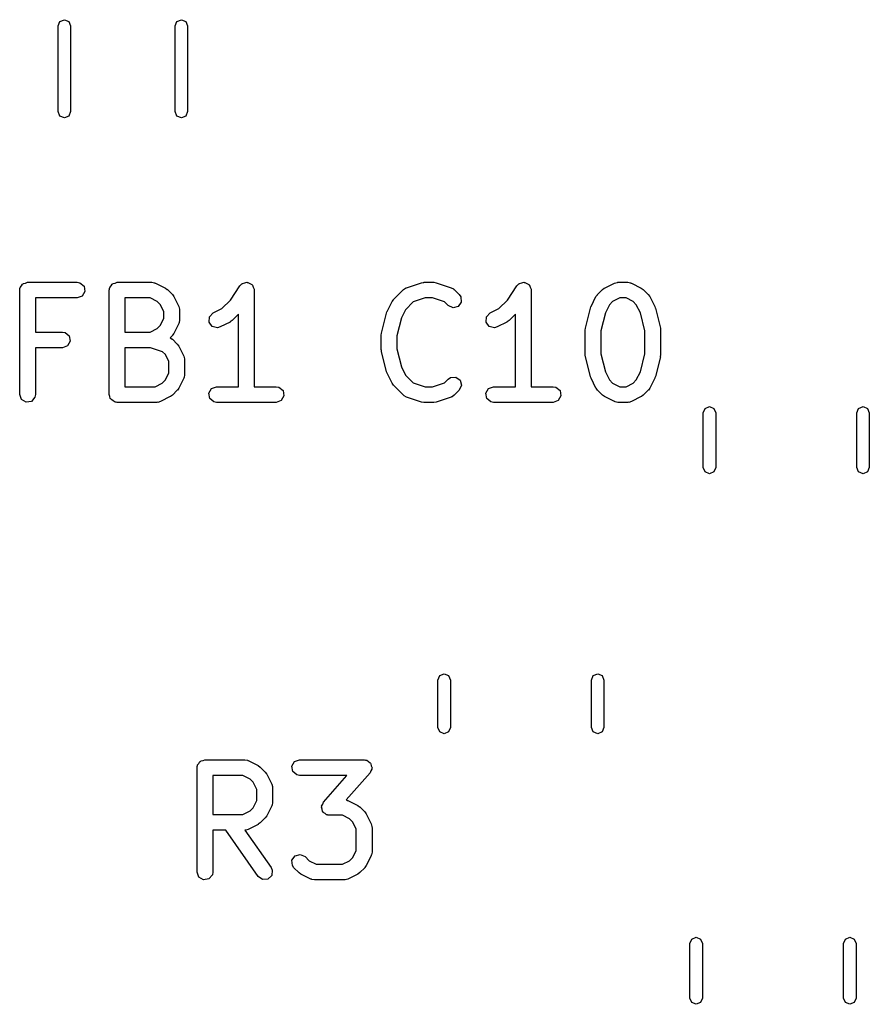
# Model space of a CAD drawing. Extents: x 2.76 to 6.37, y -5.23 to -2.48.
# Tile 12 of 19: x 5.57 to 5.89, y -4.84 to -4.47. Entities that reach past the tile are written whole.
import ezdxf

# ---------------------------------------------------------------- set-up
doc = ezdxf.new("R2010")
doc.units = 0
doc.header["$MEASUREMENT"] = 0
doc.layers.add('BLACK', color=7, linetype='CONTINUOUS')

msp = doc.modelspace()

# ---------------------------------------------------------------- linework, layer by layer
at = {"layer": 'BLACK', "linetype": 'CONTINUOUS'}
for p, q in [((5.58559, -4.46885), (5.58628, -4.46718)), ((5.58628, -4.46718), (5.58795, -4.46649)), ((5.58795, -4.46649), (5.58962, -4.46718)), ((5.58962, -4.46718), (5.59031, -4.46885)), ((5.62969, -4.46885), (5.63038, -4.46718)), ((5.63038, -4.46718), (5.63205, -4.46649)), ((5.63205, -4.46649), (5.63372, -4.46718)), ((5.63372, -4.46718), (5.63441, -4.46885)), ((5.58559, -4.50115), (5.58559, -4.46885)), ((5.59031, -4.46885), (5.59031, -4.50115)), ((5.62969, -4.50115), (5.62969, -4.46885)), ((5.63441, -4.46885), (5.63441, -4.50115)), ((5.58628, -4.50282), (5.58559, -4.50115)), ((5.59031, -4.50115), (5.58962, -4.50282)), ((5.63038, -4.50282), (5.62969, -4.50115)), ((5.63441, -4.50115), (5.63372, -4.50282)), ((5.58795, -4.50351), (5.58628, -4.50282)), ((5.58962, -4.50282), (5.58795, -4.50351)), ((5.63205, -4.50351), (5.63038, -4.50282)), ((5.63372, -4.50282), (5.63205, -4.50351)), ((5.57112, -4.56844), (5.57118, -4.56806)), ((5.57112, -4.60781), (5.57112, -4.56844)), ((5.57116, -4.56793), (5.57123, -4.56781)), ((5.57118, -4.56806), (5.57116, -4.56793)), ((5.57123, -4.56781), (5.57129, -4.56743)), ((5.57129, -4.56743), (5.57179, -4.56684)), ((5.57179, -4.56684), (5.57217, -4.56618)), ((5.57217, -4.56618), (5.57242, -4.56609)), ((5.57242, -4.56609), (5.57259, -4.56588)), ((5.57259, -4.56588), (5.57335, -4.56575)), ((5.57335, -4.56575), (5.57407, -4.56549)), ((5.57407, -4.56549), (5.59282, -4.56549)), ((5.59282, -4.56549), (5.59383, -4.56567)), ((5.59383, -4.56567), (5.59537, -4.56696)), ((5.59572, -4.56895), (5.59471, -4.5707)), ((5.59537, -4.56696), (5.59572, -4.56895)), ((5.60486, -4.56844), (5.60493, -4.56806)), ((5.60486, -4.60781), (5.60486, -4.56844)), ((5.60491, -4.56793), (5.60497, -4.56781)), ((5.60493, -4.56806), (5.60491, -4.56793)), ((5.60497, -4.56781), (5.60504, -4.56743)), ((5.60504, -4.56743), (5.60553, -4.56684)), ((5.60553, -4.56684), (5.60592, -4.56618)), ((5.60592, -4.56618), (5.60617, -4.56609)), ((5.60617, -4.56609), (5.60634, -4.56588)), ((5.60634, -4.56588), (5.60709, -4.56575)), ((5.60709, -4.56575), (5.60781, -4.56549)), ((5.60781, -4.56549), (5.62094, -4.56549)), ((5.62094, -4.56549), (5.62195, -4.56567)), ((5.62195, -4.56567), (5.62208, -4.56578)), ((5.62208, -4.56578), (5.62226, -4.5658)), ((5.62226, -4.5658), (5.62601, -4.56767)), ((5.62601, -4.56767), (5.62672, -4.5682)), ((5.62672, -4.5682), (5.62677, -4.56823)), ((5.62677, -4.56823), (5.62865, -4.5701)), ((5.65051, -4.57218), (5.6541, -4.5668)), ((5.6541, -4.5668), (5.65481, -4.56606)), ((5.65481, -4.56606), (5.65497, -4.56601)), ((5.65497, -4.56601), (5.65508, -4.56588)), ((5.65508, -4.56588), (5.65593, -4.56573)), ((5.65593, -4.56573), (5.65675, -4.56549)), ((5.65675, -4.56549), (5.6569, -4.56556)), ((5.6569, -4.56556), (5.65707, -4.56553)), ((5.65707, -4.56553), (5.65781, -4.56596)), ((5.65781, -4.56596), (5.6586, -4.56631)), ((5.6586, -4.56631), (5.65867, -4.56646)), ((5.65867, -4.56646), (5.65882, -4.56654)), ((5.65882, -4.56654), (5.65911, -4.56735)), ((5.65911, -4.56735), (5.65949, -4.56812)), ((5.65949, -4.56812), (5.65945, -4.56828)), ((5.65945, -4.56828), (5.65951, -4.56844)), ((5.65951, -4.56844), (5.65951, -4.60486)), ((5.71198, -4.57198), (5.71573, -4.56823)), ((5.71573, -4.56823), (5.71657, -4.56764)), ((5.71657, -4.56764), (5.71675, -4.56762)), ((5.71675, -4.56762), (5.71688, -4.56751)), ((5.71688, -4.56751), (5.72251, -4.56564)), ((5.72251, -4.56564), (5.72338, -4.56551)), ((5.72338, -4.56551), (5.72344, -4.56549)), ((5.72344, -4.56549), (5.72719, -4.56549)), ((5.72719, -4.56549), (5.72806, -4.56564)), ((5.72806, -4.56564), (5.72813, -4.56564)), ((5.72813, -4.56564), (5.73375, -4.56751)), ((5.73375, -4.56751), (5.73465, -4.568)), ((5.73465, -4.568), (5.73474, -4.56815)), ((5.73474, -4.56815), (5.7349, -4.56823)), ((5.7349, -4.56823), (5.73678, -4.5701)), ((5.75489, -4.57218), (5.75848, -4.5668)), ((5.75848, -4.5668), (5.75919, -4.56606)), ((5.75919, -4.56606), (5.75935, -4.56601)), ((5.75935, -4.56601), (5.75946, -4.56588)), ((5.75946, -4.56588), (5.7603, -4.56573)), ((5.7603, -4.56573), (5.76113, -4.56549)), ((5.76113, -4.56549), (5.76128, -4.56556)), ((5.76128, -4.56556), (5.76145, -4.56553)), ((5.76145, -4.56553), (5.76219, -4.56596)), ((5.76219, -4.56596), (5.76298, -4.56631)), ((5.76298, -4.56631), (5.76305, -4.56646)), ((5.76305, -4.56646), (5.7632, -4.56654)), ((5.7632, -4.56654), (5.76349, -4.56735)), ((5.76349, -4.56735), (5.76387, -4.56812)), ((5.76387, -4.56812), (5.76383, -4.56828)), ((5.76383, -4.56828), (5.76389, -4.56844)), ((5.76389, -4.56844), (5.76389, -4.60486)), ((5.78885, -4.5701), (5.79072, -4.56823)), ((5.79072, -4.56823), (5.79144, -4.56772)), ((5.79144, -4.56772), (5.79149, -4.56767)), ((5.79149, -4.56767), (5.79524, -4.5658)), ((5.79524, -4.5658), (5.79622, -4.56551)), ((5.79622, -4.56551), (5.79639, -4.56555)), ((5.79639, -4.56555), (5.79656, -4.56549)), ((5.79656, -4.56549), (5.80031, -4.56549)), ((5.80031, -4.56549), (5.80132, -4.56567)), ((5.80132, -4.56567), (5.80145, -4.56578)), ((5.80145, -4.56578), (5.80163, -4.5658)), ((5.80163, -4.5658), (5.80538, -4.56767)), ((5.80538, -4.56767), (5.80609, -4.5682)), ((5.80609, -4.5682), (5.80614, -4.56823)), ((5.80614, -4.56823), (5.80802, -4.5701)), ((5.59282, -4.57139), (5.57702, -4.57139)), ((5.57702, -4.57139), (5.57702, -4.58424)), ((5.59471, -4.5707), (5.59282, -4.57139)), ((5.61077, -4.57139), (5.61077, -4.58424)), ((5.62024, -4.57139), (5.61077, -4.57139)), ((5.62294, -4.57274), (5.62024, -4.57139)), ((5.62865, -4.5701), (5.62916, -4.57082)), ((5.62916, -4.57082), (5.6292, -4.57087)), ((5.6292, -4.57087), (5.63108, -4.57462)), ((5.64731, -4.57539), (5.65051, -4.57218)), ((5.71143, -4.57274), (5.71195, -4.57203)), ((5.71195, -4.57203), (5.71198, -4.57198)), ((5.72392, -4.57139), (5.71941, -4.5729)), ((5.72671, -4.57139), (5.72392, -4.57139)), ((5.73122, -4.5729), (5.72671, -4.57139)), ((5.73678, -4.5701), (5.73737, -4.57094)), ((5.73737, -4.57094), (5.73754, -4.57295)), ((5.75169, -4.57539), (5.75489, -4.57218)), ((5.78642, -4.57462), (5.78829, -4.57087)), ((5.78829, -4.57087), (5.78882, -4.57016)), ((5.78882, -4.57016), (5.78885, -4.5701)), ((5.79725, -4.57139), (5.79456, -4.57274)), ((5.79961, -4.57139), (5.79725, -4.57139)), ((5.80231, -4.57274), (5.79961, -4.57139)), ((5.80802, -4.5701), (5.80853, -4.57082)), ((5.80853, -4.57082), (5.80857, -4.57087)), ((5.80857, -4.57087), (5.81045, -4.57462)), ((5.62413, -4.57394), (5.62294, -4.57274)), ((5.62548, -4.57664), (5.62413, -4.57394)), ((5.63108, -4.57462), (5.63137, -4.5756)), ((5.63137, -4.5756), (5.63133, -4.57577)), ((5.63133, -4.57577), (5.63139, -4.57594)), ((5.63139, -4.57594), (5.63139, -4.57969)), ((5.64399, -4.57705), (5.64731, -4.57539)), ((5.70955, -4.57649), (5.71143, -4.57274)), ((5.71649, -4.57581), (5.71498, -4.57884)), ((5.71941, -4.5729), (5.71649, -4.57581)), ((5.7326, -4.57428), (5.73122, -4.5729)), ((5.73443, -4.57513), (5.7326, -4.57428)), ((5.73638, -4.57461), (5.73443, -4.57513)), ((5.73754, -4.57295), (5.73638, -4.57461)), ((5.74837, -4.57705), (5.75169, -4.57539)), ((5.78432, -4.58272), (5.78619, -4.57522)), ((5.78619, -4.57522), (5.7864, -4.57476)), ((5.7864, -4.57476), (5.78642, -4.57462)), ((5.79336, -4.57394), (5.79184, -4.57697)), ((5.79456, -4.57274), (5.79336, -4.57394)), ((5.8035, -4.57394), (5.80231, -4.57274)), ((5.80502, -4.57697), (5.8035, -4.57394)), ((5.81045, -4.57462), (5.81059, -4.57511)), ((5.81059, -4.57511), (5.81067, -4.57522)), ((5.81067, -4.57522), (5.81255, -4.58272)), ((5.62413, -4.58169), (5.62548, -4.57899)), ((5.62548, -4.57899), (5.62548, -4.57664)), ((5.63139, -4.57969), (5.63121, -4.5807)), ((5.64248, -4.58053), (5.6426, -4.57851)), ((5.6426, -4.57851), (5.64399, -4.57705)), ((5.65115, -4.5799), (5.65042, -4.58041)), ((5.65361, -4.57744), (5.65115, -4.5799)), ((5.65361, -4.60486), (5.65361, -4.57744)), ((5.70745, -4.5846), (5.70933, -4.5771)), ((5.70933, -4.5771), (5.70954, -4.57663)), ((5.70954, -4.57663), (5.70955, -4.57649)), ((5.71498, -4.57884), (5.71327, -4.58568)), ((5.74686, -4.58053), (5.74698, -4.57851)), ((5.74698, -4.57851), (5.74837, -4.57705)), ((5.75553, -4.5799), (5.7548, -4.58041)), ((5.75798, -4.57744), (5.75553, -4.5799)), ((5.75798, -4.60486), (5.75798, -4.57744)), ((5.79184, -4.57697), (5.79014, -4.5838)), ((5.80673, -4.5838), (5.80502, -4.57697)), ((5.62024, -4.58424), (5.62294, -4.58289)), ((5.62294, -4.58289), (5.62413, -4.58169)), ((5.63108, -4.58101), (5.6292, -4.58476)), ((5.6311, -4.58083), (5.63108, -4.58101)), ((5.63121, -4.5807), (5.6311, -4.58083)), ((5.64368, -4.58215), (5.64248, -4.58053)), ((5.64565, -4.58262), (5.64368, -4.58215)), ((5.64663, -4.58233), (5.64565, -4.58262)), ((5.65038, -4.58046), (5.64663, -4.58233)), ((5.65042, -4.58041), (5.65038, -4.58046)), ((5.74806, -4.58215), (5.74686, -4.58053)), ((5.75003, -4.58262), (5.74806, -4.58215)), ((5.75101, -4.58233), (5.75003, -4.58262)), ((5.75476, -4.58046), (5.75101, -4.58233)), ((5.7548, -4.58041), (5.75476, -4.58046)), ((5.78423, -4.58344), (5.78433, -4.58286)), ((5.78423, -4.59281), (5.78423, -4.58344)), ((5.78433, -4.58286), (5.78432, -4.58272)), ((5.79014, -4.5838), (5.79014, -4.59245)), ((5.80673, -4.59245), (5.80673, -4.5838)), ((5.81255, -4.58272), (5.81259, -4.58331)), ((5.81259, -4.58331), (5.81263, -4.58344)), ((5.81263, -4.58344), (5.81263, -4.59281)), ((5.57702, -4.58424), (5.58719, -4.58424)), ((5.58719, -4.58424), (5.5882, -4.58441)), ((5.5882, -4.58441), (5.58975, -4.58571)), ((5.58975, -4.58571), (5.5901, -4.5877)), ((5.61077, -4.58424), (5.62024, -4.58424)), ((5.62865, -4.58553), (5.62777, -4.58641)), ((5.62777, -4.58641), (5.6284, -4.58675)), ((5.6284, -4.58675), (5.62849, -4.5869)), ((5.62849, -4.5869), (5.62865, -4.58697)), ((5.62868, -4.58547), (5.62865, -4.58553)), ((5.62865, -4.58697), (5.63052, -4.58885)), ((5.6292, -4.58476), (5.62868, -4.58547)), ((5.70737, -4.58531), (5.70747, -4.58473)), ((5.70737, -4.59094), (5.70737, -4.58531)), ((5.70747, -4.58473), (5.70745, -4.5846)), ((5.71327, -4.58568), (5.71327, -4.59057)), ((5.58719, -4.59014), (5.57702, -4.59014)), ((5.57702, -4.59014), (5.57702, -4.60781)), ((5.58909, -4.58945), (5.58719, -4.59014)), ((5.5901, -4.5877), (5.58909, -4.58945)), ((5.61077, -4.59014), (5.61077, -4.60486)), ((5.62046, -4.59014), (5.61077, -4.59014)), ((5.62497, -4.59164), (5.62046, -4.59014)), ((5.63052, -4.58885), (5.63103, -4.58957)), ((5.63103, -4.58957), (5.63108, -4.58962)), ((5.63108, -4.58962), (5.63295, -4.59337)), ((5.70741, -4.59107), (5.70737, -4.59094)), ((5.70745, -4.59165), (5.70741, -4.59107)), ((5.71327, -4.59057), (5.71498, -4.59741)), ((5.62601, -4.59269), (5.62497, -4.59164)), ((5.62736, -4.59538), (5.62601, -4.59269)), ((5.63295, -4.59337), (5.63324, -4.59435)), ((5.63324, -4.59435), (5.6332, -4.59452)), ((5.6332, -4.59452), (5.63326, -4.59469)), ((5.63326, -4.59469), (5.63326, -4.60031)), ((5.70933, -4.59915), (5.70745, -4.59165)), ((5.78428, -4.59294), (5.78423, -4.59281)), ((5.78432, -4.59353), (5.78428, -4.59294)), ((5.78619, -4.60103), (5.78432, -4.59353)), ((5.79014, -4.59245), (5.79184, -4.59928)), ((5.80502, -4.59928), (5.80673, -4.59245)), ((5.81255, -4.59353), (5.81067, -4.60103)), ((5.81263, -4.59281), (5.81253, -4.59339)), ((5.81253, -4.59339), (5.81255, -4.59353)), ((5.62736, -4.59961), (5.62736, -4.59538)), ((5.71498, -4.59741), (5.71649, -4.60044)), ((5.62481, -4.60351), (5.62601, -4.60231)), ((5.62601, -4.60231), (5.62736, -4.59961)), ((5.63295, -4.60163), (5.63108, -4.60538)), ((5.63297, -4.60146), (5.63295, -4.60163)), ((5.63309, -4.60132), (5.63297, -4.60146)), ((5.63326, -4.60031), (5.63309, -4.60132)), ((5.70941, -4.59927), (5.70933, -4.59915)), ((5.70955, -4.59976), (5.70941, -4.59927)), ((5.71143, -4.60351), (5.70955, -4.59976)), ((5.71649, -4.60044), (5.71941, -4.60335)), ((5.73122, -4.60335), (5.7326, -4.60197)), ((5.7326, -4.60197), (5.73344, -4.60138)), ((5.73344, -4.60138), (5.73545, -4.60121)), ((5.73545, -4.60121), (5.73711, -4.60237)), ((5.73711, -4.60237), (5.73763, -4.60432)), ((5.78627, -4.60114), (5.78619, -4.60103)), ((5.78642, -4.60163), (5.78627, -4.60114)), ((5.78829, -4.60538), (5.78642, -4.60163)), ((5.79184, -4.59928), (5.79336, -4.60231)), ((5.79336, -4.60231), (5.79456, -4.60351)), ((5.80231, -4.60351), (5.8035, -4.60231)), ((5.8035, -4.60231), (5.80502, -4.59928)), ((5.81045, -4.60163), (5.80857, -4.60538)), ((5.81046, -4.60149), (5.81045, -4.60163)), ((5.81067, -4.60103), (5.81046, -4.60149)), ((5.61077, -4.60486), (5.62212, -4.60486)), ((5.62212, -4.60486), (5.62481, -4.60351)), ((5.63055, -4.60609), (5.63052, -4.60615)), ((5.63108, -4.60538), (5.63055, -4.60609)), ((5.6424, -4.6073), (5.64341, -4.60555)), ((5.64341, -4.60555), (5.64531, -4.60486)), ((5.64531, -4.60486), (5.65361, -4.60486)), ((5.65951, -4.60486), (5.66781, -4.60486)), ((5.66781, -4.60486), (5.66882, -4.60504)), ((5.66882, -4.60504), (5.67036, -4.60633)), ((5.71147, -4.60355), (5.71143, -4.60351)), ((5.71198, -4.60427), (5.71147, -4.60355)), ((5.71573, -4.60802), (5.71198, -4.60427)), ((5.71941, -4.60335), (5.72392, -4.60486)), ((5.72392, -4.60486), (5.72671, -4.60486)), ((5.72671, -4.60486), (5.73122, -4.60335)), ((5.73763, -4.60432), (5.73678, -4.60615)), ((5.74678, -4.6073), (5.74779, -4.60555)), ((5.74779, -4.60555), (5.74969, -4.60486)), ((5.74969, -4.60486), (5.75798, -4.60486)), ((5.76389, -4.60486), (5.77219, -4.60486)), ((5.77219, -4.60486), (5.7732, -4.60504)), ((5.7732, -4.60504), (5.77474, -4.60633)), ((5.78834, -4.60543), (5.78829, -4.60538)), ((5.78885, -4.60615), (5.78834, -4.60543)), ((5.79456, -4.60351), (5.79725, -4.60486)), ((5.79725, -4.60486), (5.79961, -4.60486)), ((5.79961, -4.60486), (5.80231, -4.60351)), ((5.80805, -4.60609), (5.80802, -4.60615)), ((5.80857, -4.60538), (5.80805, -4.60609)), ((5.57181, -4.60971), (5.57112, -4.60781)), ((5.57356, -4.61072), (5.57181, -4.60971)), ((5.57684, -4.60882), (5.57554, -4.61037)), ((5.57702, -4.60781), (5.57684, -4.60882)), ((5.60512, -4.60853), (5.60486, -4.60781)), ((5.60526, -4.60929), (5.60512, -4.60853)), ((5.60546, -4.60946), (5.60526, -4.60929)), ((5.60555, -4.60971), (5.60546, -4.60946)), ((5.60622, -4.61009), (5.60555, -4.60971)), ((5.62788, -4.60858), (5.62413, -4.61045)), ((5.62793, -4.60853), (5.62788, -4.60858)), ((5.62865, -4.60802), (5.62793, -4.60853)), ((5.63052, -4.60615), (5.62865, -4.60802)), ((5.64275, -4.60929), (5.6424, -4.6073)), ((5.6443, -4.61058), (5.64275, -4.60929)), ((5.67071, -4.60832), (5.6697, -4.61007)), ((5.67036, -4.60633), (5.67071, -4.60832)), ((5.71589, -4.6081), (5.71573, -4.60802)), ((5.71598, -4.60825), (5.71589, -4.6081)), ((5.71688, -4.60874), (5.71598, -4.60825)), ((5.72251, -4.61061), (5.71688, -4.60874)), ((5.73375, -4.60874), (5.72813, -4.61061)), ((5.73389, -4.60863), (5.73375, -4.60874)), ((5.73406, -4.60861), (5.73389, -4.60863)), ((5.7349, -4.60802), (5.73406, -4.60861)), ((5.73678, -4.60615), (5.7349, -4.60802)), ((5.74713, -4.60929), (5.74678, -4.6073)), ((5.74868, -4.61058), (5.74713, -4.60929)), ((5.77509, -4.60832), (5.77408, -4.61007)), ((5.77474, -4.60633), (5.77509, -4.60832)), ((5.79072, -4.60802), (5.78885, -4.60615)), ((5.79078, -4.60805), (5.79072, -4.60802)), ((5.79149, -4.60858), (5.79078, -4.60805)), ((5.79524, -4.61045), (5.79149, -4.60858)), ((5.80538, -4.60858), (5.80163, -4.61045)), ((5.80542, -4.60853), (5.80538, -4.60858)), ((5.80614, -4.60802), (5.80542, -4.60853)), ((5.80802, -4.60615), (5.80614, -4.60802)), ((5.57554, -4.61037), (5.57356, -4.61072)), ((5.6068, -4.61058), (5.60622, -4.61009)), ((5.60719, -4.61065), (5.6068, -4.61058)), ((5.6073, -4.61072), (5.60719, -4.61065)), ((5.60743, -4.6107), (5.6073, -4.61072)), ((5.60781, -4.61076), (5.60743, -4.6107)), ((5.62281, -4.61076), (5.60781, -4.61076)), ((5.62298, -4.6107), (5.62281, -4.61076)), ((5.62315, -4.61074), (5.62298, -4.6107)), ((5.62413, -4.61045), (5.62315, -4.61074)), ((5.64531, -4.61076), (5.6443, -4.61058)), ((5.66781, -4.61076), (5.64531, -4.61076)), ((5.6697, -4.61007), (5.66781, -4.61076)), ((5.72257, -4.61061), (5.72251, -4.61061)), ((5.72344, -4.61076), (5.72257, -4.61061)), ((5.72719, -4.61076), (5.72344, -4.61076)), ((5.72725, -4.61074), (5.72719, -4.61076)), ((5.72813, -4.61061), (5.72725, -4.61074)), ((5.74969, -4.61076), (5.74868, -4.61058)), ((5.77219, -4.61076), (5.74969, -4.61076)), ((5.77408, -4.61007), (5.77219, -4.61076)), ((5.79541, -4.61047), (5.79524, -4.61045)), ((5.79555, -4.61058), (5.79541, -4.61047)), ((5.79656, -4.61076), (5.79555, -4.61058)), ((5.80031, -4.61076), (5.79656, -4.61076)), ((5.80047, -4.6107), (5.80031, -4.61076)), ((5.80065, -4.61074), (5.80047, -4.6107)), ((5.80163, -4.61045), (5.80065, -4.61074)), ((5.8287, -4.61471), (5.82939, -4.61304)), ((5.82939, -4.61304), (5.83106, -4.61235)), ((5.83106, -4.61235), (5.83273, -4.61304)), ((5.83273, -4.61304), (5.83343, -4.61471)), ((5.88657, -4.61471), (5.88727, -4.61304)), ((5.88727, -4.61304), (5.88894, -4.61235)), ((5.88894, -4.61235), (5.89061, -4.61304)), ((5.89061, -4.61304), (5.8913, -4.61471)), ((5.8287, -4.63529), (5.8287, -4.61471)), ((5.83343, -4.61471), (5.83343, -4.63529)), ((5.88657, -4.63529), (5.88657, -4.61471)), ((5.8913, -4.61471), (5.8913, -4.63529)), ((5.82939, -4.63696), (5.8287, -4.63529)), ((5.83343, -4.63529), (5.83273, -4.63696)), ((5.88727, -4.63696), (5.88657, -4.63529)), ((5.8913, -4.63529), (5.89061, -4.63696)), ((5.83106, -4.63765), (5.82939, -4.63696)), ((5.83273, -4.63696), (5.83106, -4.63765)), ((5.88894, -4.63765), (5.88727, -4.63696)), ((5.89061, -4.63696), (5.88894, -4.63765)), ((5.72939, -4.71376), (5.73106, -4.71307)), ((5.73106, -4.71307), (5.73273, -4.71376)), ((5.78727, -4.71376), (5.78894, -4.71307)), ((5.78894, -4.71307), (5.79061, -4.71376)), ((5.7287, -4.71543), (5.72939, -4.71376)), ((5.7287, -4.73331), (5.7287, -4.71543)), ((5.73273, -4.71376), (5.73343, -4.71543)), ((5.73343, -4.71543), (5.73343, -4.73331)), ((5.78657, -4.71543), (5.78727, -4.71376)), ((5.78657, -4.73331), (5.78657, -4.71543)), ((5.79061, -4.71376), (5.7913, -4.71543)), ((5.7913, -4.71543), (5.7913, -4.73331)), ((5.72939, -4.73498), (5.7287, -4.73331)), ((5.73106, -4.73567), (5.72939, -4.73498)), ((5.73273, -4.73498), (5.73106, -4.73567)), ((5.73343, -4.73331), (5.73273, -4.73498)), ((5.78727, -4.73498), (5.78657, -4.73331)), ((5.78894, -4.73567), (5.78727, -4.73498)), ((5.79061, -4.73498), (5.78894, -4.73567)), ((5.7913, -4.73331), (5.79061, -4.73498)), ((5.63817, -4.74743), (5.63866, -4.74684)), ((5.63866, -4.74684), (5.63904, -4.74618)), ((5.63904, -4.74618), (5.63929, -4.74609)), ((5.63929, -4.74609), (5.63946, -4.74588)), ((5.63946, -4.74588), (5.64022, -4.74575)), ((5.64022, -4.74575), (5.64094, -4.74549)), ((5.64094, -4.74549), (5.65594, -4.74549)), ((5.65594, -4.74549), (5.65695, -4.74567)), ((5.65695, -4.74567), (5.65708, -4.74578)), ((5.65708, -4.74578), (5.65726, -4.7458)), ((5.65726, -4.7458), (5.66101, -4.74767)), ((5.67365, -4.74793), (5.67466, -4.74618)), ((5.67466, -4.74618), (5.67656, -4.74549)), ((5.67656, -4.74549), (5.70093, -4.74549)), ((5.70093, -4.74549), (5.70137, -4.74556)), ((5.70137, -4.74556), (5.70151, -4.74554)), ((5.70151, -4.74554), (5.70161, -4.74561)), ((5.70161, -4.74561), (5.70194, -4.74567)), ((5.70194, -4.74567), (5.70255, -4.74618)), ((5.70255, -4.74618), (5.70323, -4.74659)), ((5.70323, -4.74659), (5.70331, -4.74681)), ((5.70331, -4.74681), (5.70349, -4.74696)), ((5.70349, -4.74696), (5.70363, -4.74775)), ((5.63799, -4.74844), (5.63806, -4.74806)), ((5.63799, -4.78781), (5.63799, -4.74844)), ((5.63803, -4.74793), (5.6381, -4.74781)), ((5.63806, -4.74806), (5.63803, -4.74793)), ((5.6381, -4.74781), (5.63817, -4.74743)), ((5.66101, -4.74767), (5.66172, -4.7482)), ((5.66172, -4.7482), (5.66178, -4.74823)), ((5.66178, -4.74823), (5.66365, -4.7501)), ((5.66365, -4.7501), (5.66416, -4.75082)), ((5.66416, -4.75082), (5.6642, -4.75087)), ((5.674, -4.74992), (5.67365, -4.74793)), ((5.67555, -4.75121), (5.674, -4.74992)), ((5.70316, -4.75038), (5.6942, -4.76062)), ((5.70344, -4.74964), (5.70316, -4.75038)), ((5.70384, -4.74895), (5.70344, -4.74964)), ((5.70363, -4.74775), (5.70389, -4.7485)), ((5.70389, -4.7485), (5.7038, -4.74872)), ((5.7038, -4.74872), (5.70384, -4.74895)), ((5.64389, -4.75139), (5.64389, -4.76611)), ((5.65524, -4.75139), (5.64389, -4.75139)), ((5.65794, -4.75274), (5.65524, -4.75139)), ((5.65914, -4.75394), (5.65794, -4.75274)), ((5.66049, -4.75664), (5.65914, -4.75394)), ((5.6642, -4.75087), (5.66608, -4.75462)), ((5.67656, -4.75139), (5.67555, -4.75121)), ((5.69443, -4.75139), (5.67656, -4.75139)), ((5.68559, -4.76149), (5.69443, -4.75139)), ((5.66049, -4.76087), (5.66049, -4.75664)), ((5.66608, -4.75462), (5.66637, -4.7556)), ((5.66637, -4.7556), (5.66633, -4.75577)), ((5.66633, -4.75577), (5.66639, -4.75594)), ((5.66639, -4.75594), (5.66639, -4.76156)), ((5.65914, -4.76356), (5.66049, -4.76087)), ((5.66639, -4.76156), (5.66621, -4.76257)), ((5.6853, -4.76224), (5.68559, -4.76149)), ((5.6942, -4.76062), (5.69444, -4.76066)), ((5.69444, -4.76066), (5.69458, -4.76078)), ((5.69458, -4.76078), (5.69476, -4.7608)), ((5.69476, -4.7608), (5.6985, -4.76267)), ((5.65524, -4.76611), (5.65794, -4.76476)), ((5.65794, -4.76476), (5.65914, -4.76356)), ((5.66608, -4.76288), (5.6642, -4.76663)), ((5.6661, -4.76271), (5.66608, -4.76288)), ((5.66621, -4.76257), (5.6661, -4.76271)), ((5.68486, -4.76338), (5.68494, -4.76316)), ((5.68511, -4.76413), (5.68486, -4.76338)), ((5.6849, -4.76293), (5.6853, -4.76224)), ((5.68494, -4.76316), (5.6849, -4.76293)), ((5.68525, -4.76491), (5.68511, -4.76413)), ((5.68543, -4.76507), (5.68525, -4.76491)), ((5.68551, -4.76529), (5.68543, -4.76507)), ((5.68619, -4.7657), (5.68551, -4.76529)), ((5.6985, -4.76267), (5.69921, -4.7632)), ((5.69921, -4.7632), (5.69927, -4.76323)), ((5.69927, -4.76323), (5.70115, -4.7651)), ((5.70115, -4.7651), (5.70165, -4.76582)), ((5.64389, -4.76611), (5.65524, -4.76611)), ((5.66178, -4.76928), (5.66105, -4.76978)), ((5.66365, -4.7674), (5.66178, -4.76928)), ((5.66368, -4.76734), (5.66365, -4.7674)), ((5.6642, -4.76663), (5.66368, -4.76734)), ((5.6868, -4.76621), (5.68619, -4.7657)), ((5.68713, -4.76627), (5.6868, -4.76621)), ((5.68724, -4.76633), (5.68713, -4.76627)), ((5.68737, -4.76631), (5.68724, -4.76633)), ((5.68781, -4.76639), (5.68737, -4.76631)), ((5.69274, -4.76639), (5.68781, -4.76639)), ((5.69543, -4.76774), (5.69274, -4.76639)), ((5.69663, -4.76894), (5.69543, -4.76774)), ((5.69798, -4.77163), (5.69663, -4.76894)), ((5.70165, -4.76582), (5.7017, -4.76587)), ((5.7017, -4.76587), (5.70357, -4.76962)), ((5.64878, -4.77202), (5.64389, -4.77202)), ((5.64389, -4.77202), (5.64389, -4.78781)), ((5.66102, -4.7895), (5.64878, -4.77202)), ((5.65611, -4.77195), (5.65598, -4.772)), ((5.65598, -4.772), (5.66586, -4.78612)), ((5.65628, -4.772), (5.65611, -4.77195)), ((5.65726, -4.7717), (5.65628, -4.772)), ((5.66101, -4.76983), (5.65726, -4.7717)), ((5.66105, -4.76978), (5.66101, -4.76983)), ((5.69798, -4.77961), (5.69798, -4.77163)), ((5.70357, -4.76962), (5.70387, -4.7706)), ((5.70387, -4.7706), (5.70383, -4.77077)), ((5.70383, -4.77077), (5.70389, -4.77094)), ((5.70389, -4.77094), (5.70389, -4.78031)), ((5.69663, -4.78231), (5.69798, -4.77961)), ((5.70389, -4.78031), (5.70371, -4.78132)), ((5.67371, -4.7833), (5.67487, -4.78164)), ((5.67389, -4.78531), (5.67371, -4.7833)), ((5.67487, -4.78164), (5.67682, -4.78112)), ((5.67682, -4.78112), (5.67865, -4.78197)), ((5.67865, -4.78197), (5.68019, -4.78351)), ((5.68019, -4.78351), (5.68288, -4.78486)), ((5.69274, -4.78486), (5.69543, -4.78351)), ((5.69543, -4.78351), (5.69663, -4.78231)), ((5.70357, -4.78163), (5.7017, -4.78538)), ((5.70359, -4.78146), (5.70357, -4.78163)), ((5.70371, -4.78132), (5.70359, -4.78146)), ((5.63868, -4.78971), (5.63799, -4.78781)), ((5.64389, -4.78781), (5.64372, -4.78882)), ((5.66586, -4.78612), (5.66629, -4.78705)), ((5.66629, -4.78705), (5.66611, -4.78906)), ((5.67447, -4.78615), (5.67389, -4.78531)), ((5.67635, -4.78802), (5.67447, -4.78615)), ((5.68288, -4.78486), (5.69274, -4.78486)), ((5.70115, -4.78615), (5.69927, -4.78802)), ((5.70117, -4.78609), (5.70115, -4.78615)), ((5.7017, -4.78538), (5.70117, -4.78609)), ((5.64043, -4.79072), (5.63868, -4.78971)), ((5.64242, -4.79037), (5.64043, -4.79072)), ((5.64372, -4.78882), (5.64242, -4.79037)), ((5.66267, -4.79066), (5.66102, -4.7895)), ((5.66469, -4.79049), (5.66267, -4.79066)), ((5.66611, -4.78906), (5.66469, -4.79049)), ((5.67641, -4.78805), (5.67635, -4.78802)), ((5.67712, -4.78858), (5.67641, -4.78805)), ((5.68087, -4.79045), (5.67712, -4.78858)), ((5.68104, -4.79047), (5.68087, -4.79045)), ((5.68118, -4.79058), (5.68104, -4.79047)), ((5.68219, -4.79076), (5.68118, -4.79058)), ((5.69343, -4.79076), (5.68219, -4.79076)), ((5.6936, -4.7907), (5.69343, -4.79076)), ((5.69377, -4.79074), (5.6936, -4.7907)), ((5.69476, -4.79045), (5.69377, -4.79074)), ((5.6985, -4.78858), (5.69476, -4.79045)), ((5.69855, -4.78853), (5.6985, -4.78858)), ((5.69927, -4.78802), (5.69855, -4.78853)), ((5.8237, -4.81471), (5.82439, -4.81304)), ((5.82439, -4.81304), (5.82606, -4.81235)), ((5.82606, -4.81235), (5.82773, -4.81304)), ((5.82773, -4.81304), (5.82843, -4.81471)), ((5.88157, -4.81471), (5.88227, -4.81304)), ((5.88227, -4.81304), (5.88394, -4.81235)), ((5.88394, -4.81235), (5.88561, -4.81304)), ((5.88561, -4.81304), (5.8863, -4.81471)), ((5.8237, -4.83529), (5.8237, -4.81471)), ((5.82843, -4.81471), (5.82843, -4.83529)), ((5.88157, -4.83529), (5.88157, -4.81471)), ((5.8863, -4.81471), (5.8863, -4.83529)), ((5.82439, -4.83696), (5.8237, -4.83529)), ((5.82843, -4.83529), (5.82773, -4.83696)), ((5.88227, -4.83696), (5.88157, -4.83529)), ((5.8863, -4.83529), (5.88561, -4.83696)), ((5.82606, -4.83765), (5.82439, -4.83696)), ((5.82773, -4.83696), (5.82606, -4.83765)), ((5.88394, -4.83765), (5.88227, -4.83696)), ((5.88561, -4.83696), (5.88394, -4.83765))]:
    msp.add_line(p, q, dxfattribs=at)

doc.saveas('drawing.dxf')
